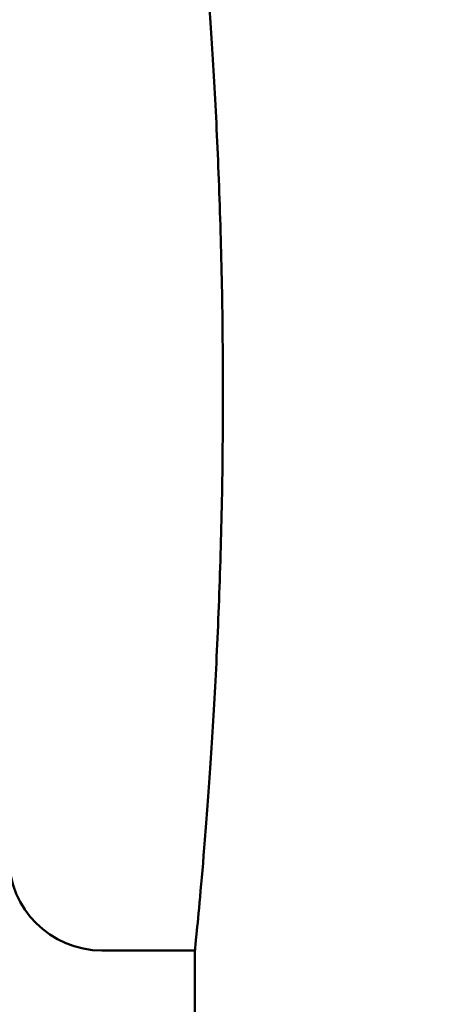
# Model space of a CAD drawing. Header units: inches. Extents: x 1 to 226, y 4 to 143.
# Tile 45 of 81: x 40.23 to 41.37, y 81.68 to 84.33. Entities that reach past the tile are written whole.
import ezdxf

# ---------------------------------------------------------------- set-up
doc = ezdxf.new("R2010")
doc.units = ezdxf.units.IN
doc.header["$LTSCALE"] = 6.666667
doc.header["$MEASUREMENT"] = 0
doc.layers.add('Dimension (ANSI)', color=7, linetype='Continuous', lineweight=25)
doc.layers.add('Visible (ANSI)', color=7, linetype='Continuous', lineweight=50)
doc.styles.add('Note Text (ANSI)', font='tahoma.ttf')
doc.dimstyles.new('Default (ANSI)', dxfattribs={"dimscale": 6.666667, "dimtxt": 0.12, "dimasz": 0.098425, "dimexe": 0.125, "dimexo": 0.0625, "dimgap": 0.031496, "dimtad": 0, "dimtih": 1, "dimtoh": 1, "dimrnd": 1e-08, "dimzin": 4, "dimdsep": 46, "dimtxsty": 'Note Text (ANSI)', "dimcen": 0.09, "dimdle": 0.393701, "dimclrd": 256, "dimclre": 256, "dimclrt": 256, "dimadec": 0, "dimazin": 1, "dimtfac": 1, "dimtofl": 0, "dimtmove": 0, "dimatfit": 3, "dimfxl": 1, "dimtolj": 1, "dimtzin": 4, "dimlwd": -1, "dimlwe": -1, "dimarcsym": 0})

# ---------------------------------------------------------------- blocks, each defined once
blk = doc.blocks.new('*D8')
at = {"layer": 'Defpoints', "color": 0, "transparency": 16777216}
for p in [(57.0828, 129.6246), (27.9819, 53.0246), (46.3546, 53.0246)]:
    blk.add_point(p, dxfattribs=at)
at = {"layer": 'Dimension (ANSI)', "transparency": 16777216}
for p, q in [((56.6662, 129.6246), (27.1486, 129.6246)), ((27.9819, 128.9685), (27.9819, 91.951)), ((27.9819, 53.6808), (27.9819, 90.6983)), ((45.9379, 53.0246), (27.1486, 53.0246))]:
    blk.add_line(p, q, dxfattribs=at)
for points in [[(27.8725, 128.9685), (28.0912, 128.9685), (27.9819, 129.6246)], [(27.8725, 53.6808), (28.0912, 53.6808), (27.9819, 53.0246)]]:
    blk.add_solid(points, dxfattribs=at)
at = {"layer": 'Dimension (ANSI)', "transparency": 16777216, "insert": (26.6629, 91.741), "char_height": 0.8, "attachment_point": 1, "style": 'Note Text (ANSI)'}
blk.add_mtext('\\A1;76.60', dxfattribs=at)

msp = doc.modelspace()

# ---------------------------------------------------------------- linework, layer by layer
at = {"layer": 'Visible (ANSI)'}
for p, q in [((40.4471, 81.8246), (40.6971, 81.8246)), ((40.6971, 81.8246), (40.6971, 67.3246))]:
    msp.add_line(p, q, dxfattribs=at)
msp.add_arc((40.4471, 82.0746), 0.25, 180, 270, dxfattribs=at)
for points, knots in [([(40.6971, 84.8246), (40.6971, 84.8246), (40.698, 84.8156), (40.7018, 84.7776), (40.7046, 84.7487), (40.7117, 84.6721), (40.7159, 84.6244), (40.7251, 84.5143), (40.73, 84.4519), (40.7394, 84.3187), (40.7443, 84.2436), (40.7535, 84.0798), (40.7577, 83.9912), (40.7648, 83.8065), (40.7677, 83.7101), (40.7714, 83.5163), (40.7723, 83.4189), (40.7723, 83.3246)], [17.234482, 17.234482, 17.234482, 17.234482, 17.952584, 17.952584, 18.670687, 18.670687, 19.388789, 19.388789, 20.106891, 20.106891, 20.824996, 20.824996, 21.5431, 21.5431, 22.261205, 22.261205, 22.97931, 22.97931, 22.97931, 22.97931]), ([(40.7723, 83.3246), (40.7723, 83.2304), (40.7714, 83.133), (40.7677, 82.9392), (40.7648, 82.8428), (40.7577, 82.6581), (40.7535, 82.5695), (40.7443, 82.4057), (40.7394, 82.3305), (40.73, 82.1974), (40.7251, 82.135), (40.7159, 82.0248), (40.7117, 81.9772), (40.7046, 81.9006), (40.7018, 81.8717), (40.698, 81.8337), (40.6971, 81.8246), (40.6971, 81.8246)], [0, 0, 0, 0, 0.718105, 0.718105, 1.436209, 1.436209, 2.154314, 2.154314, 2.872419, 2.872419, 3.590521, 3.590521, 4.308623, 4.308623, 5.026725, 5.026725, 5.744827, 5.744827, 5.744827, 5.744827])]:
    msp.add_open_spline(points, degree=3, knots=knots, dxfattribs=at)

# ---------------------------------------------------------------- dimensions: what is measured, and where the dimension line sits
at = {"layer": 'Dimension (ANSI)'}
dim = msp.add_linear_dim(base=(27.9819, 53.0246), p1=(57.0828, 129.6246), p2=(46.3546, 53.0246), angle=90, dimstyle='Default (ANSI)', override={"dimgap": 0.031496, "dimdec": 2, "dimtol": 0, "dimlim": 0, "dimtp": 0, "dimtm": 0, "dimtdec": 2, "dimatfit": 1}, dxfattribs=at)
dim.commit()
dim.dimension.update_dxf_attribs({"geometry": '*D8', "text_midpoint": (27.9819, 91.3246), "dimtype": 160})

doc.saveas('drawing.dxf')
